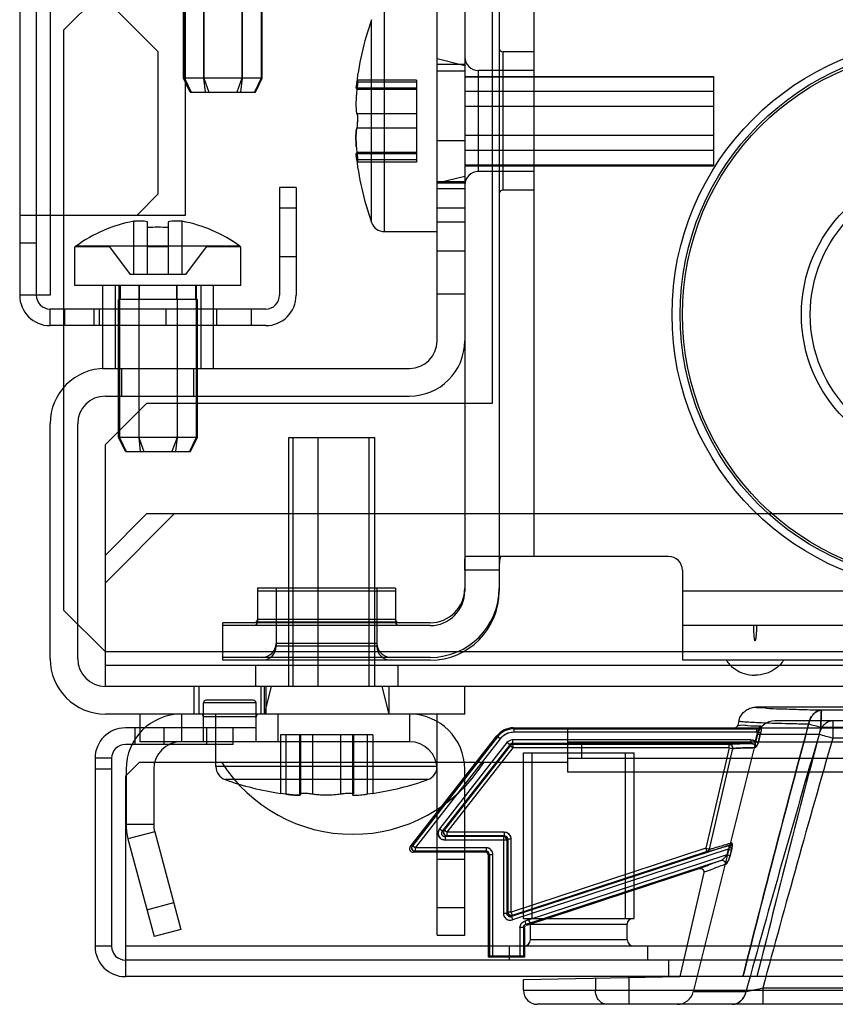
# Model space of a CAD drawing. Header units: millimetres. Extents: x 91 to 696, y 236 to 852.
# Tile 1 of 52: x 93 to 152, y 236 to 307. Entities that reach past the tile are written whole.
import ezdxf

# ---------------------------------------------------------------- set-up
doc = ezdxf.new("R2010")
doc.units = ezdxf.units.MM
doc.header["$LTSCALE"] = 70.538372
doc.layers.get('0').update_dxf_attribs({"linetype": 'CONTINUOUS'})

msp = doc.modelspace()

# ---------------------------------------------------------------- linework, layer by layer
at = {"color": 7, "linetype": 'Continuous'}
for p, q in [((92.715, 787.632), (92.715, 287.032)), ((93.915, 787.632), (93.915, 287.032)), ((94.915, 787.632), (94.915, 287.032)), ((124.915, 313.132), (124.915, 265.632)), ((127.415, 313.132), (127.415, 265.632)), ((129.915, 313.132), (129.915, 268.132)), ((104.715, 292.832), (104.715, 312.332)), ((100.915, 311.232), (95.915, 306.232)), ((104.56, 302.732), (104.56, 309.732)), ((104.641, 309.732), (104.641, 302.732)), ((106.024, 309.732), (106.024, 302.732)), ((106.031, 309.732), (106.031, 302.732)), ((108.798, 309.732), (108.798, 302.732)), ((108.805, 309.732), (108.805, 302.732)), ((110.189, 309.732), (110.189, 302.732)), ((110.269, 302.732), (110.269, 309.732)), ((102.715, 304.662), (98.744, 308.632)), ((122.915, 283.732), (122.915, 307.732)), ((126.915, 279.232), (126.915, 308.232)), ((119.111, 291.632), (119.111, 307.632)), ((118.167, 292.3), (118.167, 306.964)), ((95.915, 264.232), (95.915, 306.232)), ((102.715, 304.662), (102.715, 294.332)), ((127.665, 304.632), (127.665, 294.632)), ((129.915, 304.632), (127.665, 304.632)), ((124.915, 303.632), (122.915, 304.132)), ((124.915, 303.732), (122.915, 303.732)), ((124.915, 303.232), (122.915, 303.232)), ((124.915, 302.864), (142.915, 302.864)), ((142.915, 302.816), (124.915, 302.816)), ((125.915, 295.982), (125.915, 303.282)), ((129.915, 303.282), (125.915, 303.282)), ((142.915, 302.864), (142.915, 296.4)), ((105.06, 301.732), (104.56, 302.732)), ((110.269, 302.732), (104.56, 302.732)), ((104.641, 302.732), (105.119, 301.732)), ((106.024, 302.732), (106.139, 301.732)), ((106.031, 302.732), (106.395, 301.732)), ((108.798, 302.732), (108.434, 301.732)), ((108.805, 302.732), (108.691, 301.732)), ((110.189, 302.732), (109.71, 301.732)), ((109.769, 301.732), (110.269, 302.732)), ((117.117, 302.436), (117.047, 302.034)), ((117.117, 302.436), (117.047, 302.034)), ((117.117, 302.436), (117.047, 302.034)), ((117.117, 302.436), (117.047, 302.034)), ((121.415, 302.436), (117.117, 302.436)), ((121.415, 302.598), (117.159, 302.598)), ((121.415, 302.598), (121.415, 296.667)), ((105.06, 301.732), (109.769, 301.732)), ((121.415, 302.014), (117.044, 302.014)), ((121.415, 301.909), (117.117, 301.909)), ((142.915, 301.764), (124.915, 301.764)), ((142.915, 300.685), (124.915, 300.685)), ((121.415, 300.16), (117.117, 300.16)), ((121.415, 299.105), (117.117, 299.105)), ((142.915, 298.58), (124.915, 298.58)), ((122.915, 298.232), (124.915, 298.232)), ((121.415, 297.25), (117.044, 297.25)), ((117.117, 296.829), (117.062, 297.143)), ((117.117, 296.829), (117.062, 297.143)), ((117.117, 296.829), (117.062, 297.143)), ((117.117, 296.829), (117.062, 297.143)), ((121.415, 297.356), (117.117, 297.356)), ((142.915, 297.501), (124.915, 297.501)), ((121.415, 296.829), (117.117, 296.829)), ((121.415, 296.667), (117.159, 296.667)), ((142.915, 296.448), (124.915, 296.448)), ((124.915, 296.4), (142.915, 296.4)), ((124.915, 295.632), (122.915, 295.132)), ((129.915, 295.982), (125.915, 295.982)), ((124.915, 295.232), (122.915, 295.232)), ((124.915, 295.132), (122.915, 295.132)), ((102.715, 294.332), (101.215, 292.832)), ((111.515, 294.832), (111.515, 287.032)), ((112.715, 294.832), (111.515, 294.832)), ((112.715, 294.832), (112.715, 287.032)), ((124.915, 294.732), (122.915, 294.732)), ((129.915, 294.632), (127.665, 294.632)), ((92.715, 292.832), (104.715, 292.832)), ((112.715, 293.332), (111.515, 293.332)), ((124.915, 293.332), (122.915, 293.332)), ((100.965, 288.532), (100.965, 292.377)), ((101.965, 288.532), (101.965, 292.352)), ((103.465, 292.352), (103.465, 288.532)), ((104.465, 288.532), (104.465, 292.377)), ((122.915, 292.332), (124.915, 292.332)), ((119.111, 291.632), (122.915, 291.632)), ((92.715, 290.832), (93.915, 290.832)), ((96.715, 287.732), (96.715, 290.532)), ((99.215, 290.532), (96.715, 290.532)), ((96.799, 290.582), (96.799, 290.626)), ((108.631, 290.582), (96.799, 290.582)), ((96.799, 290.532), (96.799, 290.576)), ((99.215, 290.532), (100.715, 288.532)), ((103.465, 290.532), (101.965, 290.532)), ((106.215, 290.532), (104.715, 288.532)), ((108.715, 290.532), (106.215, 290.532)), ((108.631, 290.582), (108.631, 290.626)), ((108.631, 290.532), (108.631, 290.576)), ((108.715, 287.732), (108.715, 290.532)), ((122.915, 290.232), (124.915, 290.232)), ((111.515, 289.832), (112.715, 289.832)), ((104.715, 288.532), (100.715, 288.532)), ((108.715, 287.732), (96.715, 287.732)), ((98.715, 287.732), (98.715, 281.732)), ((99.615, 287.732), (99.615, 281.732)), ((99.91, 286.732), (99.91, 287.732)), ((99.988, 287.732), (99.988, 286.732)), ((101.336, 287.732), (101.336, 286.732)), ((101.367, 287.732), (101.367, 286.732)), ((104.062, 287.732), (104.062, 286.732)), ((104.094, 287.732), (104.094, 286.732)), ((105.441, 287.732), (105.441, 286.732)), ((105.519, 286.732), (105.519, 287.732)), ((105.815, 287.732), (105.815, 281.732)), ((106.715, 287.732), (106.715, 281.732)), ((122.915, 287.132), (124.915, 287.132)), ((94.915, 287.032), (92.715, 287.032)), ((99.86, 276.732), (99.86, 286.732)), ((105.569, 286.732), (99.86, 286.732)), ((99.941, 286.732), (99.941, 276.732)), ((101.324, 286.732), (101.324, 276.732)), ((101.331, 286.732), (101.331, 276.732)), ((104.098, 286.732), (104.098, 276.732)), ((104.105, 286.732), (104.105, 276.732)), ((105.489, 286.732), (105.489, 276.732)), ((105.569, 276.732), (105.569, 286.732)), ((94.915, 284.832), (94.915, 286.032)), ((110.515, 286.032), (94.915, 286.032)), ((95.965, 286.032), (95.965, 284.832)), ((98.115, 284.832), (98.115, 286.032)), ((98.465, 286.032), (98.465, 284.832)), ((103.315, 284.832), (103.315, 286.032)), ((106.965, 286.032), (106.965, 284.832)), ((109.465, 286.032), (109.465, 284.832)), ((110.515, 284.832), (94.915, 284.832)), ((98.715, 281.732), (120.915, 281.732)), ((100.115, 279.732), (100.115, 281.732)), ((105.315, 279.732), (105.315, 281.732)), ((98.915, 279.732), (120.915, 279.732)), ((101.915, 279.232), (98.915, 276.232)), ((101.915, 279.232), (126.915, 279.232)), ((94.915, 260.732), (94.915, 277.732)), ((96.915, 260.732), (96.915, 277.732)), ((100.36, 275.732), (99.86, 276.732)), ((105.569, 276.732), (99.86, 276.732)), ((99.941, 276.732), (100.419, 275.732)), ((101.324, 276.732), (101.439, 275.732)), ((101.331, 276.732), (101.695, 275.732)), ((104.098, 276.732), (103.734, 275.732)), ((104.105, 276.732), (103.991, 275.732)), ((105.489, 276.732), (105.01, 275.732)), ((105.069, 275.732), (105.569, 276.732)), ((112.18, 258.732), (112.18, 276.732)), ((112.18, 276.732), (118.415, 276.732)), ((112.469, 276.732), (112.469, 258.732)), ((114.291, 276.732), (114.291, 258.732)), ((117.984, 276.732), (117.984, 258.732)), ((118.415, 258.732), (118.415, 276.732)), ((98.915, 258.732), (98.915, 276.232)), ((100.36, 275.732), (105.069, 275.732)), ((101.915, 271.232), (98.915, 268.232)), ((103.915, 271.232), (98.915, 266.232)), ((101.915, 271.232), (684.415, 271.232)), ((139.665, 268.132), (125.016, 268.132)), ((127.415, 267.132), (124.915, 267.132)), ((140.665, 267.132), (140.665, 260.632)), ((109.915, 265.832), (109.915, 263.382)), ((119.915, 265.832), (109.915, 265.832)), ((111.265, 265.832), (111.265, 261.632)), ((118.565, 265.832), (118.565, 261.632)), ((119.915, 265.832), (119.915, 263.382)), ((119.915, 265.632), (109.915, 265.632)), ((194.915, 265.632), (140.665, 265.632)), ((98.915, 261.232), (95.915, 264.232)), ((119.915, 263.582), (109.915, 263.582)), ((107.415, 260.632), (107.415, 263.332)), ((122.415, 263.332), (107.415, 263.332)), ((122.415, 263.132), (107.415, 263.132)), ((119.915, 263.382), (109.915, 263.382)), ((194.915, 263.132), (140.665, 263.132)), ((118.565, 261.832), (111.265, 261.832)), ((118.565, 261.632), (111.265, 261.632)), ((687.415, 261.232), (98.915, 261.232)), ((122.415, 260.832), (107.415, 260.832)), ((687.415, 260.232), (98.915, 260.232)), ((122.415, 260.632), (107.415, 260.632)), ((109.765, 260.232), (109.765, 258.732)), ((120.065, 260.232), (120.065, 258.732)), ((194.915, 260.632), (140.665, 260.632)), ((687.415, 258.732), (98.915, 258.732)), ((105.315, 258.732), (105.315, 256.732)), ((105.665, 258.732), (105.665, 256.732)), ((110.165, 258.732), (110.165, 256.732)), ((110.415, 258.732), (110.415, 256.732)), ((110.915, 258.732), (110.415, 256.732)), ((110.515, 258.732), (110.515, 256.732)), ((118.915, 258.732), (119.415, 256.732)), ((119.415, 258.732), (119.415, 256.732)), ((124.915, 256.732), (124.915, 258.732)), ((106.015, 254.732), (106.015, 257.532)), ((109.815, 257.532), (106.015, 257.532)), ((109.615, 257.732), (106.215, 257.732)), ((109.815, 254.732), (109.815, 257.532)), ((182.115, 257.232), (146.009, 257.232)), ((124.915, 256.732), (98.915, 256.732)), ((101.415, 256.732), (101.415, 254.732)), ((104.415, 256.732), (104.415, 254.732)), ((109.815, 256.532), (106.015, 256.532)), ((106.915, 252.928), (106.915, 256.732)), ((111.415, 254.732), (111.415, 256.732)), ((120.915, 256.732), (120.915, 254.732)), ((122.915, 252.928), (122.915, 256.732)), ((160.897, 257.002), (150.736, 257.002)), ((109.815, 255.732), (100.365, 255.732)), ((101.065, 254.532), (101.065, 255.732)), ((103.165, 254.532), (103.165, 255.732)), ((106.265, 254.532), (106.265, 255.732)), ((108.165, 254.532), (108.165, 255.732)), ((128.426, 255.732), (128.461, 255.66)), ((128.426, 255.732), (657.903, 255.732)), ((132.365, 252.532), (132.365, 255.732)), ((144.742, 256.225), (144.673, 255.927)), ((146.337, 255.815), (146.315, 255.852)), ((146.337, 255.815), (146.346, 255.792)), ((162.987, 256.232), (147.355, 256.232)), ((160.96, 255.759), (150.687, 255.759)), ((151.541, 256.232), (151.541, 254.978)), ((118.255, 255.232), (111.575, 255.232)), ((111.575, 255.232), (111.575, 250.986)), ((111.982, 255.232), (111.982, 250.934)), ((112.972, 255.232), (112.972, 250.952)), ((112.992, 255.232), (112.992, 250.934)), ((113.042, 255.232), (113.042, 250.894)), ((113.905, 255.232), (113.905, 250.934)), ((115.925, 255.232), (115.925, 250.934)), ((116.787, 255.232), (116.787, 250.894)), ((116.838, 255.232), (116.838, 250.934)), ((116.857, 255.232), (116.857, 250.952)), ((117.848, 255.232), (117.848, 250.934)), ((118.255, 255.232), (118.255, 250.986)), ((120.979, 247.136), (127.244, 255.156)), ((127.279, 255.084), (121.126, 247.208)), ((127.244, 255.156), (127.279, 255.084)), ((127.476, 254.93), (127.279, 255.084)), ((128.461, 255.66), (146.015, 255.66)), ((128.461, 255.66), (128.461, 255.41)), ((146.015, 255.41), (128.461, 255.41)), ((146.093, 255.247), (141.455, 236.642)), ((146.098, 255.416), (145.935, 254.766)), ((146.015, 255.66), (146.015, 255.41)), ((150.553, 255.247), (146.093, 255.247)), ((146.322, 255.36), (146.098, 255.416)), ((146.322, 255.36), (146.159, 254.709)), ((146.159, 254.71), (146.322, 255.36)), ((108.165, 254.532), (100.365, 254.532)), ((120.915, 254.732), (101.415, 254.732)), ((127.476, 254.93), (121.323, 247.054)), ((127.973, 254.662), (123.094, 248.418)), ((128.17, 254.508), (123.291, 248.264)), ((128.202, 254.442), (123.426, 248.33)), ((128.17, 254.508), (127.973, 254.662)), ((128.17, 254.508), (128.202, 254.442)), ((128.399, 254.288), (128.202, 254.442)), ((145.628, 254.854), (128.367, 254.854)), ((128.367, 254.854), (128.367, 254.604)), ((128.367, 254.604), (128.399, 254.538)), ((145.628, 254.604), (128.367, 254.604)), ((144.049, 254.538), (128.399, 254.538)), ((128.399, 254.538), (128.399, 254.288)), ((132.365, 254.732), (653.965, 254.732)), ((133.365, 254.732), (133.365, 253.532)), ((144.049, 254.288), (144.049, 254.538)), ((145.628, 254.604), (145.628, 254.854)), ((145.935, 254.766), (146.159, 254.709)), ((146.017, 254.375), (146.015, 254.39)), ((160.045, 254.978), (151.541, 254.978)), ((128.399, 254.288), (123.623, 248.176)), ((144.049, 254.288), (128.399, 254.288)), ((129.165, 253.932), (129.79, 253.932)), ((129.165, 241.932), (129.165, 253.932)), ((129.79, 253.932), (136.54, 253.932)), ((129.79, 241.932), (129.79, 253.932)), ((136.54, 253.932), (137.165, 253.932)), ((136.54, 241.932), (136.54, 253.932)), ((137.165, 241.932), (137.165, 253.932)), ((144.049, 254.288), (142.37, 247.017)), ((144.293, 254.232), (142.613, 246.961)), ((144.049, 254.288), (144.293, 254.232)), ((98.165, 253.532), (98.165, 239.932)), ((99.365, 253.532), (98.165, 253.532)), ((99.365, 253.532), (99.365, 239.932)), ((101.365, 253.232), (100.365, 252.232)), ((132.365, 253.232), (101.365, 253.232)), ((122.915, 252.928), (106.915, 252.928)), ((132.365, 253.532), (653.965, 253.532)), ((99.365, 252.732), (98.165, 252.732)), ((100.365, 252.232), (100.365, 237.732)), ((100.415, 252.732), (100.415, 248.732)), ((102.415, 252.732), (102.415, 248.732)), ((122.915, 240.732), (122.915, 252.732)), ((124.915, 240.732), (124.915, 252.732)), ((212.365, 252.532), (132.365, 252.532)), ((107.583, 251.985), (107.583, 251.985)), ((122.246, 251.985), (107.583, 251.985)), ((122.247, 251.985), (122.246, 251.985)), ((111.982, 250.934), (111.575, 250.986)), ((116.793, 250.906), (116.81, 250.92)), ((118.255, 250.986), (117.848, 250.934)), ((102.415, 248.732), (100.415, 248.732)), ((102.483, 248.215), (100.551, 247.697)), ((102.483, 248.215), (104.375, 241.154)), ((123.291, 248.264), (123.094, 248.418)), ((123.426, 248.33), (123.291, 248.264)), ((123.623, 248.176), (123.426, 248.33)), ((123.623, 247.926), (123.488, 247.86)), ((127.779, 248.176), (123.623, 248.176)), ((123.623, 248.176), (123.623, 247.926)), ((127.779, 247.926), (123.623, 247.926)), ((127.779, 247.926), (127.713, 247.86)), ((127.779, 248.176), (127.779, 247.926)), ((100.551, 247.697), (102.443, 240.636)), ((121.126, 247.208), (120.979, 247.136)), ((121.323, 247.054), (121.126, 247.208)), ((127.713, 247.86), (123.488, 247.86)), ((123.488, 247.86), (123.488, 247.61)), ((127.963, 247.61), (123.488, 247.61)), ((127.713, 247.86), (127.713, 242.312)), ((128.029, 247.676), (127.963, 247.61)), ((127.963, 247.61), (127.963, 242.312)), ((128.279, 247.676), (128.029, 247.676)), ((128.029, 247.676), (128.029, 242.403)), ((128.279, 242.403), (128.279, 247.676)), ((144.002, 247.22), (128.291, 242.075)), ((144.002, 247.22), (144.052, 247.068)), ((121.323, 246.804), (121.176, 246.732)), ((126.385, 246.732), (121.176, 246.732)), ((126.457, 247.054), (121.323, 247.054)), ((121.323, 247.054), (121.323, 246.804)), ((126.457, 246.804), (121.323, 246.804)), ((126.457, 246.804), (126.385, 246.732)), ((126.457, 247.054), (126.457, 246.804)), ((126.707, 246.554), (126.635, 246.482)), ((126.635, 239.132), (126.635, 246.482)), ((126.957, 246.554), (126.707, 246.554)), ((126.707, 246.554), (126.707, 239.204)), ((126.957, 239.207), (126.957, 246.554)), ((142.37, 247.017), (128.279, 242.403)), ((142.448, 246.78), (128.357, 242.166)), ((143.987, 246.951), (128.369, 241.837)), ((143.886, 246.544), (129.258, 241.753)), ((142.37, 247.017), (142.613, 246.961)), ((142.37, 247.017), (142.613, 246.961)), ((142.448, 246.78), (142.37, 247.017)), ((143.987, 246.951), (143.886, 246.544)), ((143.886, 246.544), (144.113, 246.488)), ((143.987, 246.951), (144.214, 246.895)), ((144.214, 246.895), (144.113, 246.488)), ((144.113, 246.488), (144.214, 246.895)), ((122.915, 246.232), (124.915, 246.232)), ((143.466, 246.143), (129.336, 241.516)), ((129.408, 241.464), (141.888, 245.551)), ((142.21, 245.257), (140.473, 237.732)), ((101.925, 242.568), (103.857, 243.086)), ((122.915, 242.732), (124.915, 242.732)), ((127.963, 242.312), (127.713, 242.312)), ((128.029, 242.403), (127.963, 242.312)), ((128.279, 242.403), (128.029, 242.403)), ((128.279, 242.403), (128.357, 242.166)), ((128.357, 242.166), (128.291, 242.075)), ((128.291, 242.075), (128.369, 241.837)), ((129.165, 241.932), (137.165, 241.932)), ((129.258, 241.753), (129.336, 241.516)), ((129.408, 241.464), (129.336, 241.516)), ((129.665, 241.532), (136.665, 241.532)), ((129.665, 240.432), (129.665, 241.532)), ((136.665, 240.432), (136.665, 241.532)), ((104.375, 241.154), (102.443, 240.636)), ((129.163, 241.278), (128.913, 241.278)), ((128.913, 241.278), (128.913, 239.207)), ((129.235, 241.226), (129.163, 241.278)), ((129.163, 241.278), (129.163, 239.204)), ((129.235, 241.226), (129.235, 239.132)), ((122.915, 240.732), (124.915, 240.732)), ((129.665, 240.432), (136.665, 240.432)), ((99.365, 239.932), (98.165, 239.932)), ((685.965, 239.932), (100.365, 239.932)), ((128.165, 238.932), (128.165, 239.932)), ((138.165, 238.932), (138.165, 239.932)), ((685.965, 238.932), (100.365, 238.932)), ((126.707, 239.204), (126.635, 239.132)), ((129.235, 239.132), (126.635, 239.132)), ((128.913, 239.207), (126.957, 239.207)), ((129.163, 239.204), (129.235, 239.132)), ((139.665, 238.932), (139.665, 237.732)), ((685.965, 237.732), (100.365, 237.732)), ((129.163, 237.535), (140.473, 237.732)), ((129.163, 236.732), (129.163, 237.535)), ((134.379, 237.626), (134.379, 236.732)), ((136.788, 237.668), (136.788, 235.732)), ((197.771, 236.732), (129.163, 236.732)), ((145.265, 236.642), (141.455, 236.642)), ((155.975, 236.891), (146.477, 236.891)), ((146.477, 236.891), (146.477, 235.732)), ((196.771, 235.732), (130.163, 235.732))]:
    msp.add_line(p, q, dxfattribs=at)
for points in [[(146.007, 254.42), (146.012, 254.405), (146.015, 254.39), (146.017, 254.375)], [(113.042, 250.894), (113.036, 250.906), (113.02, 250.919), (112.992, 250.934)], [(116.838, 250.934), (116.81, 250.92), (116.793, 250.906), (116.787, 250.894)], [(144.201, 247.353), (144.212, 247.376), (144.218, 247.4), (144.219, 247.421)], [(144.201, 247.353), (144.213, 247.37), (144.222, 247.387), (144.23, 247.405)], [(144.219, 247.421), (144.223, 247.417), (144.227, 247.411), (144.23, 247.405)]]:
    msp.add_lwpolyline(points, dxfattribs=at)
for radius in [20, 19.423, 19.25, 10.644, 10]:
    msp.add_circle((159.915, 285.632), radius, dxfattribs=at)
for centre, radius, start, end in [((138.998, 299.632), 22.083, 160.60883, 173.80797), ((127.665, 304.882), 0.25, 180.00103, 270), ((125.915, 304.282), 1, 180, 270), ((126.359, 300.73), 9.317, 172.73055, 175.05282), ((126.246, 300.742), 9.204, 172.71615, 175.0673), ((138.998, 299.632), 22.083, 186.19202, 199.39117), ((126.359, 298.535), 9.317, 184.94719, 187.26944), ((126.246, 298.523), 9.204, 184.93274, 187.28385), ((125.915, 294.982), 1, 90, 180), ((127.665, 294.382), 0.25, 90, 179.99897), ((102.715, 282.582), 9.95, 100.12994, 126.48329), ((101.34, 287.478), 4.914, 82.69359, 94.37741), ((104.09, 287.478), 4.914, 85.62259, 97.30641), ((102.715, 282.582), 9.95, 53.51671, 79.87006), ((119.111, 292.632), 1, 199.39117, 270), ((102.715, 282.582), 9.367, 85.40775, 94.59225), ((94.915, 287.032), 2.2, 180, 270), ((94.915, 287.032), 1, 180, 270), ((110.515, 287.032), 2.2, 270, 360), ((110.515, 287.032), 1, 270, 360), ((120.915, 283.732), 4, 270, 360), ((120.915, 283.732), 2, 270, 360), ((98.915, 277.732), 4, 90, 180), ((98.915, 277.732), 2, 90, 180), ((139.665, 267.132), 1, 0, 90), ((122.415, 265.832), 5, 270, 360), ((122.415, 265.832), 2.5, 270, 360), ((122.415, 265.632), 5, 270, 360), ((122.415, 265.632), 2.5, 270, 360), ((109.665, 263.582), 0.25, 270.00103, 360), ((120.165, 263.582), 0.25, 180, 269.99897), ((109.665, 263.382), 0.25, 270.00103, 360), ((120.165, 263.382), 0.25, 180, 269.99897), ((110.265, 261.832), 1, 270, 360), ((110.265, 261.632), 1, 270, 360), ((119.565, 261.832), 1, 180, 270), ((119.565, 261.632), 1, 180, 270), ((98.915, 260.732), 4, 180, 270), ((98.915, 260.732), 2, 180, 270), ((106.215, 257.532), 0.2, 89.9995, 180), ((109.615, 257.532), 0.2, 0, 90.0005), ((104.415, 252.732), 4, 90, 180), ((105.815, 256.532), 0.2, 0, 89.99942), ((110.015, 256.532), 0.2, 90.00058, 180), ((120.915, 252.732), 4, 0, 90), ((100.365, 253.532), 2.2, 90.00015, 180), ((128.426, 254.233), 1.5, 89.99751, 142.00249), ((1443.136, -85.499), 1336.743, 165.20921, 166.006915), ((147.355, 254.932), 1.3, 89.99999, 165.99513), ((145.841, 255.95), 0.483, 328.57317, 348.37843), ((144.005, 232.255), 24.435, 74.13059, 76.29021), ((144.277, 233.284), 23.371, 74.08146, 76.33943), ((128.461, 254.161), 1.249, 89.98474, 142.01526), ((1101.65, -25.123), 991.561, 163.575215, 164.692858), ((146.015, 255.988), 0.578, 270.01169, 278.26075), ((144.259, 230.172), 25.853, 73.63849, 75.90989), ((100.365, 253.532), 1, 90, 180), ((104.415, 252.732), 2, 90, 180), ((120.915, 252.732), 2, 0, 90), ((128.367, 254.355), 0.5, 89.98463, 142.01537), ((128.399, 254.288), 0.25, 90, 142), ((144.049, 254.288), 0.25, 346.99401, 90), ((1247.832, -61.744), 1141.125, 163.885843, 164.828943), ((107.915, 252.928), 1, 180, 250.60884), ((116.815, 259.282), 11.25, 212.53249, 327.46751), ((121.915, 252.928), 1, 289.39116, 360), ((114.915, 272.816), 22.083, 250.60862, 261.3009), ((114.915, 272.816), 22.083, 278.6991, 289.39117), ((104.415, 248.732), 4, 180, 195), ((104.415, 248.732), 2, 180, 195), ((123.623, 248.176), 0.25, 142, 270), ((127.779, 247.676), 0.5, 359.99063, 90.00646), ((121.323, 247.054), 0.25, 142, 270), ((127.713, 247.61), 0.25, 0, 90), ((121.175, 246.982), 0.25, 141.97546, 270.02387), ((126.458, 246.555), 0.5, 359.99063, 90.00646), ((142.37, 247.017), 0.25, 288.13258, 346.99499), ((128.213, 242.312), 0.5, 179.99445, 288.13797), ((128.279, 242.403), 0.25, 180, 288.13233), ((129.265, 241.532), 0.4, 0, 90), ((137.065, 241.532), 0.4, 90, 180), ((129.165, 240.432), 0.5, 270, 360), ((137.165, 240.432), 0.5, 180, 270), ((100.365, 239.932), 2.2, 180, 270), ((100.365, 239.932), 1, 180, 270), ((130.163, 236.732), 1, 180, 270), ((140.29, 236.932), 1.2, 270.00322, 346.00075)]:
    msp.add_arc(centre, radius, start, end, dxfattribs=at)
for centre, start_param, end_param in [((126.957, 239.204), 1.570796, 3.132866), ((128.913, 239.204), 0.008727, 1.570796)]:
    msp.add_ellipse(centre, major_axis=(0.25, 0), ratio=0.008727, start_param=start_param, end_param=end_param, dxfattribs=at)
for points, knots in [([(117.117, 302.436), (117.125, 302.487), (117.164, 302.702), (117.167, 302.366), (117.151, 302.226), (117.136, 302.065), (117.123, 301.962), (117.117, 301.909)], [0, 0, 0, 0, 0.184752, 0.449153, 0.619348, 0.808349, 1, 1, 1, 1]), ([(117.117, 302.436), (117.125, 302.487), (117.164, 302.702), (117.167, 302.366), (117.151, 302.226), (117.136, 302.065), (117.123, 301.962), (117.117, 301.909)], [0, 0, 0, 0, 0.184752, 0.449153, 0.619348, 0.808349, 1, 1, 1, 1]), ([(117.117, 302.436), (117.125, 302.487), (117.164, 302.702), (117.167, 302.366), (117.151, 302.226), (117.136, 302.065), (117.123, 301.962), (117.117, 301.909)], [0, 0, 0, 0, 0.184752, 0.449153, 0.619348, 0.808349, 1, 1, 1, 1]), ([(117.117, 302.436), (117.125, 302.487), (117.164, 302.702), (117.167, 302.366), (117.151, 302.226), (117.136, 302.065), (117.123, 301.962), (117.117, 301.909)], [0, 0, 0, 0, 0.184752, 0.449153, 0.619348, 0.808349, 1, 1, 1, 1]), ([(117.117, 301.909), (117.122, 301.954), (117.134, 302.05), (117.149, 302.193), (117.161, 302.343), (117.168, 302.452), (117.172, 302.683), (117.126, 302.49), (117.117, 302.436)], [0, 0, 0, 0, 0.158623, 0.338964, 0.511944, 0.659975, 0.806218, 1, 1, 1, 1]), ([(117.117, 301.909), (117.122, 301.954), (117.134, 302.05), (117.149, 302.193), (117.161, 302.343), (117.168, 302.452), (117.172, 302.683), (117.126, 302.49), (117.117, 302.436)], [0, 0, 0, 0, 0.158623, 0.338964, 0.511944, 0.659975, 0.806218, 1, 1, 1, 1]), ([(117.117, 301.909), (117.122, 301.954), (117.134, 302.05), (117.149, 302.193), (117.161, 302.343), (117.168, 302.452), (117.172, 302.683), (117.126, 302.49), (117.117, 302.436)], [0, 0, 0, 0, 0.158623, 0.338964, 0.511944, 0.659975, 0.806218, 1, 1, 1, 1]), ([(117.117, 301.909), (117.122, 301.954), (117.134, 302.05), (117.149, 302.193), (117.161, 302.343), (117.168, 302.452), (117.172, 302.683), (117.126, 302.49), (117.117, 302.436)], [0, 0, 0, 0, 0.158623, 0.338964, 0.511944, 0.659975, 0.806218, 1, 1, 1, 1]), ([(117.077, 301.533), (117.069, 301.444), (117.056, 301.27), (117.045, 301.018), (117.042, 300.787), (117.047, 300.58), (117.065, 300.373), (117.082, 300.231), (117.117, 300.16)], [0, 0, 0, 0, 0.19552, 0.378421, 0.546691, 0.697831, 0.827413, 1, 1, 1, 1]), ([(117.117, 300.16), (117.137, 300.117), (117.147, 300.028), (117.161, 299.897), (117.167, 299.767), (117.169, 299.678), (117.169, 299.632)], [0, 0, 0, 0, 0.26718, 0.493359, 0.743929, 1, 1, 1, 1]), ([(117.117, 299.105), (117.136, 299.146), (117.147, 299.232), (117.161, 299.36), (117.167, 299.493), (117.169, 299.585), (117.169, 299.632)], [0, 0, 0, 0, 0.254686, 0.477582, 0.733372, 1, 1, 1, 1]), ([(117.117, 299.105), (117.082, 299.033), (117.064, 298.89), (117.047, 298.683), (117.042, 298.474), (117.045, 298.243), (117.056, 297.992), (117.069, 297.82), (117.077, 297.731)], [0, 0, 0, 0, 0.173302, 0.303783, 0.455807, 0.624556, 0.807021, 1, 1, 1, 1]), ([(117.077, 297.731), (117.072, 297.784), (117.064, 297.887), (117.054, 298.041), (117.048, 298.191), (117.044, 298.336), (117.043, 298.472), (117.046, 298.626), (117.053, 298.778), (117.072, 298.946), (117.09, 299.051), (117.117, 299.105)], [0, 0, 0, 0, 0.11397, 0.225713, 0.334563, 0.439724, 0.539555, 0.630428, 0.774339, 0.868864, 1, 1, 1, 1]), ([(117.117, 297.356), (117.123, 297.307), (117.135, 297.204), (117.15, 297.055), (117.162, 296.905), (117.169, 296.8), (117.169, 296.584), (117.126, 296.774), (117.117, 296.829)], [0, 0, 0, 0, 0.173586, 0.361728, 0.53247, 0.67455, 0.805712, 1, 1, 1, 1]), ([(117.117, 296.829), (117.125, 296.78), (117.154, 296.589), (117.171, 296.847), (117.157, 296.959), (117.147, 297.093), (117.133, 297.223), (117.122, 297.312), (117.117, 297.356)], [0, 0, 0, 0, 0.180142, 0.374076, 0.515582, 0.674861, 0.84021, 1, 1, 1, 1]), ([(117.117, 297.356), (117.123, 297.307), (117.135, 297.204), (117.15, 297.055), (117.162, 296.905), (117.169, 296.8), (117.169, 296.584), (117.126, 296.774), (117.117, 296.829)], [0, 0, 0, 0, 0.173586, 0.361728, 0.53247, 0.67455, 0.805712, 1, 1, 1, 1]), ([(117.117, 296.829), (117.125, 296.78), (117.154, 296.589), (117.171, 296.847), (117.157, 296.959), (117.147, 297.093), (117.133, 297.223), (117.122, 297.312), (117.117, 297.356)], [0, 0, 0, 0, 0.180142, 0.374076, 0.515582, 0.674861, 0.84021, 1, 1, 1, 1]), ([(117.117, 297.356), (117.123, 297.307), (117.135, 297.204), (117.15, 297.055), (117.162, 296.905), (117.169, 296.8), (117.169, 296.584), (117.126, 296.774), (117.117, 296.829)], [0, 0, 0, 0, 0.173586, 0.361728, 0.53247, 0.67455, 0.805712, 1, 1, 1, 1]), ([(117.117, 296.829), (117.125, 296.78), (117.154, 296.589), (117.171, 296.847), (117.157, 296.959), (117.147, 297.093), (117.133, 297.223), (117.122, 297.312), (117.117, 297.356)], [0, 0, 0, 0, 0.180142, 0.374076, 0.515582, 0.674861, 0.84021, 1, 1, 1, 1]), ([(117.117, 297.356), (117.123, 297.307), (117.135, 297.204), (117.15, 297.055), (117.162, 296.905), (117.169, 296.8), (117.169, 296.584), (117.126, 296.774), (117.117, 296.829)], [0, 0, 0, 0, 0.173586, 0.361728, 0.53247, 0.67455, 0.805712, 1, 1, 1, 1]), ([(117.117, 296.829), (117.125, 296.78), (117.154, 296.589), (117.171, 296.847), (117.157, 296.959), (117.147, 297.093), (117.133, 297.223), (117.122, 297.312), (117.117, 297.356)], [0, 0, 0, 0, 0.180142, 0.374076, 0.515582, 0.674861, 0.84021, 1, 1, 1, 1]), ([(124.915, 267.132), (124.915, 267.236), (124.915, 267.43), (124.915, 267.713), (124.929, 267.914), (124.947, 268.132), (125.016, 268.132)], [0, 0, 0, 0, 0.306169, 0.580953, 0.797082, 1, 1, 1, 1]), ([(127.623, 268.132), (127.583, 268.132), (127.489, 268.089), (127.439, 267.922), (127.418, 267.708), (127.415, 267.435), (127.415, 267.237), (127.415, 267.133)], [0, 0, 0, 0, 0.110801, 0.249556, 0.453661, 0.712419, 1, 1, 1, 1]), ([(145.805, 263.132), (145.805, 263.074), (145.806, 262.903), (145.813, 262.68), (145.826, 262.463), (145.842, 262.306), (145.856, 262.175), (145.884, 262.089), (145.886, 262.032), (145.915, 262.032)], [0, 0, 0, 0, 0.143795, 0.429197, 0.571898, 0.714598, 0.857299, 0.92865, 1, 1, 1, 1]), ([(146.025, 263.132), (146.025, 263.074), (146.023, 262.903), (146.016, 262.68), (146.003, 262.463), (145.987, 262.306), (145.974, 262.175), (145.945, 262.089), (145.944, 262.032), (145.915, 262.032)], [0, 0, 0, 0, 0.143795, 0.429197, 0.571898, 0.714598, 0.857299, 0.92865, 1, 1, 1, 1]), ([(143.836, 260.632), (143.858, 260.6), (143.996, 260.407), (144.302, 260.049), (145.096, 259.628), (145.642, 259.532), (145.915, 259.532)], [0, 0, 0, 0, 0.097112, 0.548556, 0.774278, 1, 1, 1, 1]), ([(147.993, 260.632), (147.971, 260.6), (147.833, 260.407), (147.527, 260.049), (146.733, 259.628), (146.188, 259.532), (145.915, 259.532)], [0, 0, 0, 0, 0.097112, 0.548556, 0.774278, 1, 1, 1, 1]), ([(144.742, 256.224), (144.768, 256.338), (144.851, 256.558), (145.059, 256.843), (145.334, 257.062), (145.658, 257.201), (145.892, 257.232), (146.009, 257.232)], [0, 0, 0, 0, 0.200547, 0.398785, 0.600365, 0.798876, 1, 1, 1, 1]), ([(150.736, 257.002), (150.179, 257.014), (149.167, 257.033), (147.89, 257.091), (146.831, 257.097), (146.431, 257.205), (145.992, 257.171), (146.009, 257.232)], [0, 0, 0, 0, 0.352347, 0.633115, 0.83685, 0.959685, 1, 1, 1, 1]), ([(150.736, 257.002), (150.561, 256.996), (150.286, 256.887), (149.95, 256.514), (149.828, 256.186), (149.796, 255.994)], [0, 0, 0, 0, 0.328933, 0.590542, 1, 1, 1, 1]), ([(149.796, 255.994), (149.828, 256.186), (149.95, 256.514), (150.286, 256.887), (150.561, 256.996), (150.736, 257.002)], [0, 0, 0, 0, 0.409458, 0.671067, 1, 1, 1, 1]), ([(150.687, 255.759), (150.688, 255.878), (150.689, 256.105), (150.694, 256.449), (150.708, 256.724), (150.714, 256.915), (150.73, 256.984), (150.736, 257.002)], [0, 0, 0, 0, 0.287914, 0.544076, 0.829976, 0.953118, 1, 1, 1, 1]), ([(150.736, 257.002), (150.73, 256.984), (150.714, 256.915), (150.708, 256.724), (150.694, 256.449), (150.689, 256.105), (150.688, 255.878), (150.687, 255.759)], [0, 0, 0, 0, 0.046881, 0.170024, 0.455924, 0.712086, 1, 1, 1, 1]), ([(144.429, 255.732), (144.417, 255.675), (144.824, 255.758), (145.183, 255.638), (145.722, 255.667), (146.015, 255.66)], [0, 0, 0, 0, 0.110927, 0.445897, 1, 1, 1, 1]), ([(144.43, 255.734), (144.501, 255.734), (144.617, 255.789), (144.665, 255.891), (144.673, 255.927)], [0, 0, 0, 0, 0.658424, 1, 1, 1, 1]), ([(146.315, 255.852), (146.011, 255.858), (145.453, 255.829), (145.082, 255.953), (144.66, 255.868), (144.673, 255.927)], [0, 0, 0, 0, 0.554302, 0.889166, 1, 1, 1, 1]), ([(149.796, 255.994), (149.411, 256.002), (148.685, 256.017), (147.668, 256.043), (146.796, 256.07), (146.076, 256.099), (145.513, 256.127), (145.145, 256.154), (144.93, 256.174), (144.832, 256.192), (144.768, 256.2), (144.747, 256.218), (144.742, 256.224)], [0, 0, 0, 0, 0.228239, 0.42947, 0.602234, 0.745073, 0.856066, 0.935651, 0.963542, 0.983454, 0.99542, 1, 1, 1, 1]), ([(149.796, 255.994), (149.042, 253.2), (147.453, 247.191), (145.894, 241.097), (145.061, 237.805), (145.043, 237.732)], [0, 0, 0, 0, 0.460146, 0.988104, 1, 1, 1, 1]), ([(145.044, 237.732), (145.062, 237.805), (145.895, 241.097), (147.454, 247.191), (149.043, 253.2), (149.797, 255.994)], [0, 0, 0, 0, 0.011897, 0.539855, 1, 1, 1, 1]), ([(146.015, 255.659), (146.084, 255.659), (146.213, 255.692), (146.299, 255.798), (146.314, 255.852)], [0, 0, 0, 0, 0.55088, 1, 1, 1, 1]), ([(146.314, 255.852), (146.299, 255.798), (146.213, 255.692), (146.084, 255.659), (146.015, 255.659)], [0, 0, 0, 0, 0.450094, 1, 1, 1, 1]), ([(146.346, 255.792), (146.355, 255.755), (146.363, 255.665), (146.355, 255.519), (146.335, 255.414), (146.322, 255.36)], [0, 0, 0, 0, 0.268312, 0.615888, 1, 1, 1, 1]), ([(151.541, 256.232), (151.451, 256.232), (151.265, 256.2), (151.012, 256.061), (150.799, 255.845), (150.638, 255.567), (150.574, 255.356), (150.553, 255.247)], [0, 0, 0, 0, 0.179878, 0.367013, 0.566049, 0.777895, 1, 1, 1, 1]), ([(151.541, 256.232), (151.451, 256.232), (151.265, 256.2), (151.012, 256.061), (150.799, 255.845), (150.638, 255.567), (150.574, 255.356), (150.553, 255.247)], [0, 0, 0, 0, 0.179862, 0.366986, 0.566008, 0.777839, 1, 1, 1, 1]), ([(128.461, 255.41), (128.336, 255.41), (128.083, 255.372), (127.739, 255.205), (127.554, 255.028), (127.476, 254.93)], [0, 0, 0, 0, 0.33339, 0.66661, 1, 1, 1, 1]), ([(145.628, 254.604), (145.416, 254.601), (145.044, 254.591), (144.568, 254.574), (144.253, 254.563), (144.099, 254.546), (144.049, 254.538)], [0, 0, 0, 0, 0.402992, 0.705291, 0.905332, 1, 1, 1, 1]), ([(144.049, 254.538), (144.126, 254.558), (144.385, 254.561), (144.909, 254.591), (145.357, 254.598), (145.628, 254.604)], [0, 0, 0, 0, 0.150345, 0.485054, 1, 1, 1, 1]), ([(144.049, 254.538), (144.139, 254.527), (144.269, 254.464), (144.301, 254.322), (144.293, 254.232)], [0, 0, 0, 0, 0.499994, 1, 1, 1, 1]), ([(145.926, 254.3), (145.942, 254.355), (145.919, 254.493), (145.772, 254.589), (145.668, 254.605), (145.628, 254.604)], [0, 0, 0, 0, 0.35506, 0.757369, 1, 1, 1, 1]), ([(145.628, 254.604), (145.667, 254.605), (145.772, 254.589), (145.919, 254.493), (145.942, 254.354), (145.926, 254.3)], [0, 0, 0, 0, 0.241083, 0.647607, 1, 1, 1, 1]), ([(145.926, 254.3), (145.936, 254.34), (145.946, 254.418), (145.939, 254.497), (145.931, 254.536)], [0, 0, 0, 0, 0.513406, 1, 1, 1, 1]), ([(146.159, 254.709), (146.148, 254.666), (146.112, 254.55), (146.061, 254.438), (146.017, 254.375)], [0, 0, 0, 0, 0.369062, 1, 1, 1, 1]), ([(146.017, 254.375), (146.061, 254.437), (146.112, 254.549), (146.147, 254.665), (146.159, 254.709)], [0, 0, 0, 0, 0.621091, 1, 1, 1, 1]), ([(145.926, 254.3), (145.706, 254.296), (145.321, 254.285), (144.827, 254.272), (144.504, 254.252), (144.342, 254.246), (144.293, 254.233)], [0, 0, 0, 0, 0.40417, 0.706815, 0.90601, 1, 1, 1, 1]), ([(144.293, 254.232), (144.342, 254.239), (144.494, 254.256), (144.815, 254.268), (145.31, 254.286), (145.702, 254.296), (145.926, 254.3)], [0, 0, 0, 0, 0.090565, 0.281886, 0.58795, 1, 1, 1, 1]), ([(111.982, 250.934), (112.023, 250.929), (112.107, 250.919), (112.241, 250.903), (112.392, 250.888), (112.56, 250.874), (112.743, 250.859), (112.876, 250.87), (113.042, 250.848), (113.042, 250.894)], [0, 0, 0, 0, 0.116542, 0.238742, 0.379236, 0.542001, 0.71737, 0.868884, 1, 1, 1, 1]), ([(113.042, 250.894), (113.042, 250.848), (112.876, 250.87), (112.744, 250.859), (112.56, 250.874), (112.392, 250.888), (112.241, 250.903), (112.107, 250.919), (112.023, 250.929), (111.982, 250.934)], [0, 0, 0, 0, 0.130943, 0.282368, 0.457857, 0.620772, 0.761318, 0.883433, 1, 1, 1, 1]), ([(113.905, 250.934), (113.866, 250.941), (113.782, 250.953), (113.649, 250.968), (113.505, 250.978), (113.367, 250.986), (113.226, 250.985), (113.137, 250.993), (112.951, 250.953), (112.992, 250.934)], [0, 0, 0, 0, 0.126794, 0.275238, 0.434019, 0.591369, 0.73524, 0.855308, 1, 1, 1, 1]), ([(115.925, 250.934), (115.851, 250.921), (115.695, 250.9), (115.456, 250.878), (115.208, 250.865), (114.962, 250.86), (114.722, 250.862), (114.493, 250.871), (114.28, 250.886), (114.085, 250.906), (113.962, 250.924), (113.905, 250.934)], [0, 0, 0, 0, 0.111343, 0.232032, 0.355215, 0.478008, 0.596786, 0.710412, 0.816289, 0.913679, 1, 1, 1, 1]), ([(116.838, 250.934), (116.898, 250.962), (116.627, 250.993), (116.512, 250.985), (116.351, 250.981), (116.202, 250.969), (116.058, 250.955), (115.966, 250.942), (115.925, 250.934)], [0, 0, 0, 0, 0.215544, 0.367624, 0.529276, 0.699768, 0.862673, 1, 1, 1, 1]), ([(116.787, 250.894), (116.787, 250.821), (117.008, 250.873), (117.17, 250.863), (117.375, 250.883), (117.6, 250.904), (117.763, 250.924), (117.848, 250.934)], [0, 0, 0, 0, 0.205634, 0.355271, 0.542137, 0.759186, 1, 1, 1, 1]), ([(123.094, 248.418), (123.056, 248.366), (122.995, 248.253), (122.98, 248.063), (123.029, 247.886), (123.139, 247.738), (123.297, 247.634), (123.424, 247.612), (123.488, 247.61)], [0, 0, 0, 0, 0.174636, 0.338714, 0.500487, 0.662169, 0.825892, 1, 1, 1, 1]), ([(123.488, 247.61), (123.424, 247.613), (123.297, 247.634), (123.138, 247.739), (123.028, 247.887), (122.98, 248.064), (122.995, 248.253), (123.056, 248.366), (123.094, 248.418)], [0, 0, 0, 0, 0.174609, 0.338684, 0.500467, 0.662162, 0.825894, 1, 1, 1, 1]), ([(123.291, 248.264), (123.237, 248.195), (123.209, 247.974), (123.4, 247.86), (123.488, 247.86)], [0, 0, 0, 0, 0.499987, 1, 1, 1, 1]), ([(123.426, 248.33), (123.382, 248.273), (123.33, 248.075), (123.52, 247.926), (123.623, 247.926)], [0, 0, 0, 0, 0.410236, 1, 1, 1, 1]), ([(123.623, 247.926), (123.551, 247.926), (123.363, 248.007), (123.363, 248.249), (123.426, 248.33)], [0, 0, 0, 0, 0.410236, 1, 1, 1, 1]), ([(128.279, 247.676), (128.28, 247.727), (128.264, 247.831), (128.192, 247.973), (128.079, 248.087), (127.936, 248.16), (127.831, 248.176), (127.779, 248.176)], [0, 0, 0, 0, 0.194669, 0.395395, 0.600169, 0.802487, 1, 1, 1, 1]), ([(121.126, 247.208), (121.082, 247.152), (121.03, 246.954), (121.22, 246.804), (121.323, 246.804)], [0, 0, 0, 0, 0.410236, 1, 1, 1, 1]), ([(121.323, 246.804), (121.251, 246.804), (121.063, 246.885), (121.062, 247.127), (121.126, 247.208)], [0, 0, 0, 0, 0.410236, 1, 1, 1, 1]), ([(127.963, 247.61), (127.963, 247.674), (127.91, 247.807), (127.777, 247.86), (127.713, 247.86)], [0, 0, 0, 0, 0.5, 1, 1, 1, 1]), ([(142.448, 246.78), (142.525, 246.782), (142.773, 246.866), (143.292, 246.998), (143.734, 247.138), (144.002, 247.22)], [0, 0, 0, 0, 0.143211, 0.478672, 1, 1, 1, 1]), ([(142.613, 246.961), (142.692, 246.964), (142.947, 247.052), (143.483, 247.191), (143.941, 247.336), (144.219, 247.421)], [0, 0, 0, 0, 0.141278, 0.476769, 1, 1, 1, 1]), ([(144.002, 247.22), (144.038, 247.231), (144.13, 247.276), (144.2, 247.36), (144.219, 247.421)], [0, 0, 0, 0, 0.368644, 1, 1, 1, 1]), ([(144.219, 247.421), (144.2, 247.361), (144.13, 247.276), (144.038, 247.231), (144.002, 247.22)], [0, 0, 0, 0, 0.630618, 1, 1, 1, 1]), ([(144.219, 247.421), (144.214, 247.382), (144.185, 247.303), (144.121, 247.189), (144.077, 247.109), (144.052, 247.068)], [0, 0, 0, 0, 0.303367, 0.629088, 1, 1, 1, 1]), ([(144.052, 247.068), (144.071, 247.102), (144.125, 247.195), (144.181, 247.288), (144.201, 247.353)], [0, 0, 0, 0, 0.36367, 1, 1, 1, 1]), ([(144.251, 247.098), (144.256, 247.148), (144.26, 247.253), (144.256, 247.375), (144.219, 247.421)], [0, 0, 0, 0, 0.458442, 1, 1, 1, 1]), ([(144.23, 247.405), (144.256, 247.353), (144.261, 247.244), (144.256, 247.142), (144.251, 247.098)], [0, 0, 0, 0, 0.565965, 1, 1, 1, 1]), ([(126.635, 246.482), (126.635, 246.546), (126.582, 246.679), (126.449, 246.732), (126.385, 246.732)], [0, 0, 0, 0, 0.500004, 1, 1, 1, 1]), ([(126.957, 246.554), (126.958, 246.605), (126.942, 246.709), (126.87, 246.851), (126.757, 246.965), (126.614, 247.038), (126.509, 247.054), (126.457, 247.054)], [0, 0, 0, 0, 0.194669, 0.395395, 0.600169, 0.802487, 1, 1, 1, 1]), ([(143.886, 246.544), (143.851, 246.494), (143.783, 246.399), (143.645, 246.262), (143.541, 246.169), (143.466, 246.143)], [0, 0, 0, 0, 0.31335, 0.595087, 1, 1, 1, 1]), ([(143.466, 246.143), (143.499, 246.157), (143.569, 246.196), (143.673, 246.287), (143.784, 246.403), (143.854, 246.495), (143.886, 246.544)], [0, 0, 0, 0, 0.179269, 0.411328, 0.703506, 1, 1, 1, 1]), ([(144.113, 246.488), (144.092, 246.403), (144.044, 246.247), (143.939, 246.034), (143.852, 245.878), (143.773, 245.849)], [0, 0, 0, 0, 0.355713, 0.655035, 1, 1, 1, 1]), ([(143.773, 245.849), (143.859, 245.876), (143.945, 246.048), (144.048, 246.26), (144.093, 246.41), (144.113, 246.488)], [0, 0, 0, 0, 0.368374, 0.673502, 1, 1, 1, 1]), ([(141.888, 245.551), (141.911, 245.614), (142.231, 245.645), (142.68, 245.901), (143.177, 246.042), (143.466, 246.143)], [0, 0, 0, 0, 0.12016, 0.455819, 1, 1, 1, 1]), ([(143.773, 245.849), (143.486, 245.748), (142.986, 245.609), (142.556, 245.352), (142.225, 245.321), (142.21, 245.257)], [0, 0, 0, 0, 0.545865, 0.88135, 1, 1, 1, 1]), ([(143.466, 246.143), (143.526, 246.163), (143.709, 246.138), (143.789, 245.946), (143.773, 245.849)], [0, 0, 0, 0, 0.393811, 1, 1, 1, 1]), ([(143.466, 246.143), (143.526, 246.163), (143.709, 246.138), (143.789, 245.946), (143.773, 245.849)], [0, 0, 0, 0, 0.394206, 1, 1, 1, 1]), ([(141.888, 245.551), (141.953, 245.572), (142.143, 245.56), (142.232, 245.354), (142.21, 245.257)], [0, 0, 0, 0, 0.403842, 1, 1, 1, 1]), ([(128.029, 242.403), (128.029, 242.342), (128.087, 242.184), (128.272, 242.138), (128.357, 242.166)], [0, 0, 0, 0, 0.407252, 1, 1, 1, 1]), ([(128.357, 242.166), (128.299, 242.146), (128.131, 242.152), (128.029, 242.314), (128.029, 242.403)], [0, 0, 0, 0, 0.407252, 1, 1, 1, 1]), ([(128.913, 241.278), (128.915, 241.332), (128.93, 241.437), (129.002, 241.575), (129.111, 241.688), (129.207, 241.735), (129.258, 241.753)], [0, 0, 0, 0, 0.259693, 0.498541, 0.738188, 1, 1, 1, 1]), ([(135.182, 235.732), (135.098, 235.732), (134.923, 235.768), (134.695, 235.917), (134.517, 236.143), (134.404, 236.423), (134.379, 236.629), (134.379, 236.732)], [0, 0, 0, 0, 0.178881, 0.36631, 0.566888, 0.779804, 1, 1, 1, 1]), ([(144.276, 235.732), (144.401, 235.732), (144.577, 235.772), (144.779, 235.884), (144.907, 235.985), (145.021, 236.107), (145.122, 236.254), (145.209, 236.433), (145.249, 236.568), (145.265, 236.642)], [0, 0, 0, 0, 0.253311, 0.36538, 0.475992, 0.589321, 0.709669, 0.842947, 1, 1, 1, 1]), ([(145.265, 236.642), (145.213, 236.398), (144.985, 235.941), (144.502, 235.732), (144.276, 235.732)], [0, 0, 0, 0, 0.525024, 1, 1, 1, 1]), ([(146.477, 236.891), (146.361, 236.865), (146.136, 236.816), (145.81, 236.748), (145.522, 236.69), (145.343, 236.656), (145.265, 236.642)], [0, 0, 0, 0, 0.288014, 0.558604, 0.807235, 1, 1, 1, 1])]:
    msp.add_open_spline(points, degree=3, knots=knots, dxfattribs=at)
for points in [[(146.253, 255.698), (146.271, 255.731), (146.296, 255.762), (146.301, 255.799)], [(146.346, 255.792), (146.325, 255.754), (146.291, 255.721), (146.253, 255.698)], [(128.461, 255.66), (128.237, 255.66), (127.783, 255.552), (127.418, 255.261), (127.279, 255.084)], [(146.098, 255.416), (146.133, 255.478), (146.171, 255.537), (146.202, 255.601)], [(146.253, 255.698), (146.223, 255.632), (146.186, 255.569), (146.15, 255.506)], [(128.17, 254.508), (128.2, 254.548), (128.243, 254.593), (128.293, 254.593)], [(128.202, 254.442), (128.233, 254.482), (128.275, 254.527), (128.325, 254.527)], [(128.367, 254.604), (128.317, 254.604), (128.255, 254.599), (128.224, 254.56)], [(128.399, 254.538), (128.349, 254.538), (128.287, 254.533), (128.256, 254.494)], [(145.628, 254.854), (145.7, 254.854), (145.78, 254.853), (145.84, 254.814)], [(145.935, 254.766), (145.875, 254.804), (145.808, 254.844), (145.737, 254.844)], [(146.017, 254.375), (145.993, 254.344), (145.958, 254.322), (145.926, 254.3)], [(145.926, 254.3), (145.958, 254.323), (145.993, 254.344), (146.017, 254.375)], [(145.931, 254.536), (145.932, 254.587), (145.934, 254.639), (145.934, 254.691)], [(145.931, 254.536), (145.964, 254.504), (145.992, 254.464), (146.007, 254.42)], [(146.007, 254.42), (145.992, 254.464), (145.964, 254.504), (145.931, 254.536)], [(145.931, 254.536), (145.936, 254.484), (145.959, 254.43), (145.942, 254.381)], [(145.935, 254.766), (145.935, 254.714), (145.935, 254.662), (145.932, 254.611)], [(128.029, 247.676), (128.029, 247.74), (127.971, 247.868), (127.843, 247.926), (127.779, 247.926)], [(126.707, 246.554), (126.707, 246.618), (126.649, 246.746), (126.521, 246.804), (126.457, 246.804)], [(142.448, 246.78), (142.525, 246.805), (142.595, 246.881), (142.613, 246.961)], [(142.613, 246.961), (142.595, 246.881), (142.525, 246.805), (142.448, 246.78)], [(144.052, 247.068), (144.034, 247.027), (144.011, 246.989), (143.987, 246.951)], [(144.052, 247.068), (144.102, 247.065), (144.161, 247.051), (144.203, 247.078)], [(144.052, 247.068), (144.102, 247.065), (144.161, 247.051), (144.203, 247.078)], [(144.214, 246.895), (144.225, 246.941), (144.237, 246.987), (144.242, 247.034)], [(144.251, 247.098), (144.246, 247.054), (144.241, 247.009), (144.23, 246.966)], [(128.291, 242.075), (128.22, 242.051), (128.051, 242.088), (127.963, 242.238), (127.963, 242.312)], [(127.963, 242.312), (127.963, 242.238), (128.051, 242.088), (128.22, 242.051), (128.291, 242.075)], [(129.336, 241.516), (129.272, 241.495), (129.186, 241.449), (129.186, 241.382)], [(129.163, 241.278), (129.163, 241.345), (129.18, 241.441), (129.244, 241.462)], [(129.235, 241.226), (129.235, 241.294), (129.254, 241.391), (129.318, 241.412)]]:
    msp.add_open_spline(points, degree=3, dxfattribs=at)

doc.saveas('drawing.dxf')
